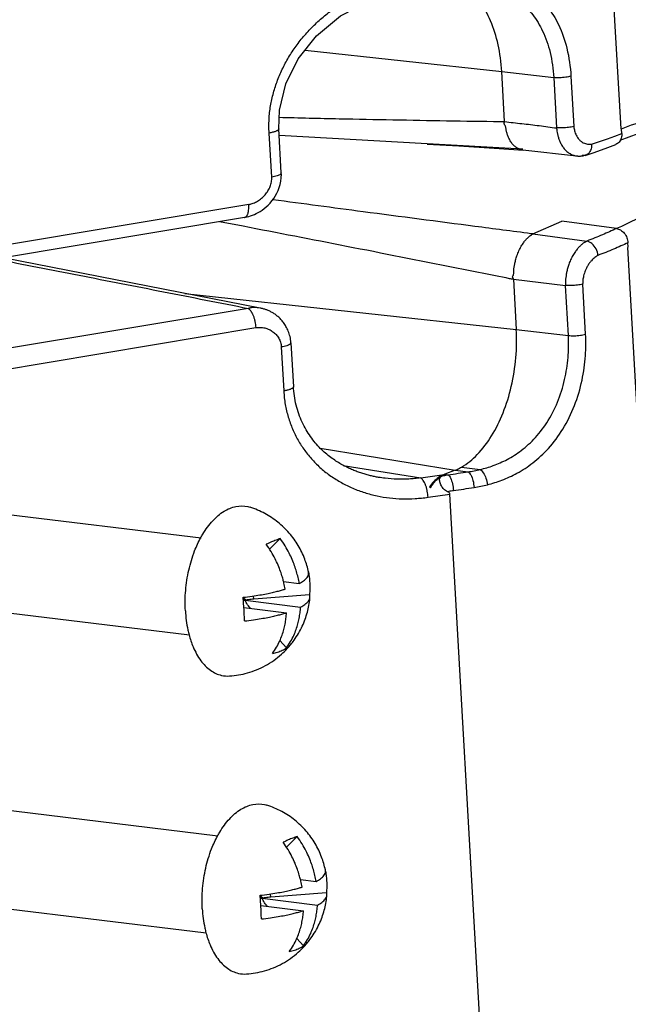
# Model space of a CAD drawing. Header units: inches. Extents: x -4 to 262, y 56 to 231.
# Tile 143 of 162: x 127.69 to 129.16, y 170.17 to 172.55. Entities that reach past the tile are written whole.
import ezdxf

# ---------------------------------------------------------------- set-up
doc = ezdxf.new("R2010")
doc.units = ezdxf.units.IN
doc.header["$LTSCALE"] = 1.2
doc.header["$MEASUREMENT"] = 0
doc.layers.get('0').update_dxf_attribs({"linetype": 'CONTINUOUS'})
doc.layers.add('3_ALL_AXES', color=7, linetype='CONTINUOUS')
doc.layers.add('7_ALL_FEATURES', color=7, linetype='CONTINUOUS')

msp = doc.modelspace()

# ---------------------------------------------------------------- linework, layer by layer
at = {"color": 7, "linetype": 'Continuous'}
for p, q in [((129.14133767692, 172.2847728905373), (128.8721497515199, 177.0295514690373)), ((129.4268121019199, 167.2529212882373), (129.1576241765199, 171.9976998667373)), ((128.6743197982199, 171.3939231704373), (128.72704838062, 171.4017293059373)), ((128.94159607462, 167.6200524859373), (128.72704838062, 171.4017293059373))]:
    msp.add_line(p, q, dxfattribs=at)
for points, start_tangent, end_tangent in [([(129.1422791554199, 172.2851296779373), (129.2078237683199, 172.3091998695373), (129.2813827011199, 172.3362278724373), (129.35479780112, 172.3638911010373), (129.42815061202, 172.3927825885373), (129.5014392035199, 172.4228274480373), (129.5746518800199, 172.4540818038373), (129.6479291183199, 172.4860613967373), (129.6852937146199, 172.5023873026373)], (0.9386537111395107, 0.3448611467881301), (0.9164532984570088, 0.4001416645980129)), ([(129.6951053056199, 172.2699935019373), (129.5854154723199, 172.2319783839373), (129.5002360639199, 172.1974955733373), (129.4125920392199, 172.1617906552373), (129.32065921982, 172.1253044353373), (129.2239049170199, 172.0868019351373), (129.13028903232, 172.0434329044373)], (-0.9476536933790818, -0.3192999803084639), (-0.9026716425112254, -0.4303299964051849)), ([(129.14133767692, 172.2847728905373), (129.14191975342, 172.2843616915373), (129.1424892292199, 172.2845578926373)], (0.6354731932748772, -0.7721229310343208), (0.7478701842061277, 0.6638450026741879)), ([(129.1587013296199, 171.9987986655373), (129.1580941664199, 171.9985694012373), (129.1576241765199, 171.9976998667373)], (-0.9910791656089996, 0.1332744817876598), (-0.3196998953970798, -0.9475188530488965))]:
    msp.add_spline(points, degree=3, dxfattribs=dict(at, start_tangent=start_tangent, end_tangent=end_tangent))
at = {"layer": '3_ALL_AXES', "color": 7, "linetype": 'Continuous'}
for p, q in [((125.3325855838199, 171.6345630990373), (128.1252377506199, 171.2959985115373)), ((125.3041557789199, 171.4000596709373), (128.09694680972, 171.0614782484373)), ((125.37346676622, 170.9139800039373), (128.16611893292, 170.5754154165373)), ((125.3450369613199, 170.6794765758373), (128.1378279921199, 170.3408951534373))]:
    msp.add_line(p, q, dxfattribs=at)
for points, start_tangent, end_tangent in [([(128.1246669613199, 171.2963105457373), (128.1293987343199, 171.3045798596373), (128.15357345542, 171.3372152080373), (128.1808215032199, 171.3599685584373), (128.2095593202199, 171.3715175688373), (128.23811676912, 171.3711910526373), (128.2437913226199, 171.3696453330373)], (0.479674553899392, 0.8774464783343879), (0.9524922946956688, -0.3045626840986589)), ([(128.38524822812, 171.2124727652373), (128.3851608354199, 171.2128955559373), (128.37604451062, 171.2442412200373), (128.36032025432, 171.2769574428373), (128.3384969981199, 171.3072507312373), (128.31124045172, 171.3334988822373), (128.2793722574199, 171.3545831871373), (128.24379132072, 171.3696482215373)], (-0.2014125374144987, 0.9795065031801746), (-0.9529372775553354, 0.3031675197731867)), ([(128.08724798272, 171.1192704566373), (128.0879961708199, 171.1685315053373), (128.0956287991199, 171.2177138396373), (128.10970228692, 171.2639591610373), (128.1246669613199, 171.2963105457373)], (-0.0566423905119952, 0.9983945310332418), (0.479674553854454, 0.8774464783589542)), ([(128.33371171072, 171.0280887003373), (128.3500675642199, 171.0480585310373), (128.3700934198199, 171.0822751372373), (128.3823551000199, 171.1160022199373), (128.3884634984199, 171.1491811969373), (128.3886989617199, 171.1516429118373)], (0.6800928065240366, 0.7331260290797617), (0.08931989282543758, 0.9960029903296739)), ([(128.08724798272, 171.1192704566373), (128.0934277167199, 171.0727935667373), (128.09619033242, 171.0612781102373)], (0.05664239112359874, -0.9983945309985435), (0.2557664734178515, -0.9667385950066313)), ([(128.09619033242, 171.0612781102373), (128.10617622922, 171.0318019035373), (128.1247526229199, 170.9986777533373), (128.14807730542, 170.9753461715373), (128.17479473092, 170.9631631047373), (128.1943278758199, 170.9616753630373)], (0.2557664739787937, -0.9667385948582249), (0.9979086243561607, 0.06464037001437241)), ([(128.1943280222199, 170.9616498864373), (128.2375996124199, 170.9691628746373), (128.2808260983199, 170.9868813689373), (128.3195007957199, 171.0141606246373), (128.33371171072, 171.0280887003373)], (0.997774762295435, 0.066674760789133), (0.6800928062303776, 0.7331260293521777)), ([(128.1655481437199, 170.5757274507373), (128.1702799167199, 170.5839967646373), (128.1944546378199, 170.6166321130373), (128.2217026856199, 170.6393854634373), (128.25044050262, 170.6509344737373), (128.27899795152, 170.6506079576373), (128.2846725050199, 170.6490622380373)], (0.479674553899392, 0.8774464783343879), (0.9524922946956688, -0.3045626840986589)), ([(128.4261294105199, 170.4918896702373), (128.4260420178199, 170.4923124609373), (128.4169256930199, 170.5236581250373), (128.4012014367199, 170.5563743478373), (128.3793781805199, 170.5866676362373), (128.35212163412, 170.6129157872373), (128.3202534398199, 170.6340000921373), (128.28467250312, 170.6490651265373)], (-0.2014125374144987, 0.9795065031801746), (-0.9529372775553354, 0.3031675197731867)), ([(128.12812916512, 170.3986873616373), (128.12887735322, 170.4479484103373), (128.1365099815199, 170.4971307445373), (128.1505834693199, 170.5433760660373), (128.1655481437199, 170.5757274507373)], (-0.05664239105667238, 0.9983945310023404), (0.479674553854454, 0.8774464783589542)), ([(128.3745928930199, 170.3075056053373), (128.39094874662, 170.3274754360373), (128.41097460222, 170.3616920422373), (128.4232362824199, 170.3954191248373), (128.4293446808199, 170.4285981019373), (128.4295801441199, 170.4310598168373)], (0.6800928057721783, 0.7331260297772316), (0.08931989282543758, 0.9960029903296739)), ([(128.12812916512, 170.3986873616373), (128.1343088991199, 170.3522104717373), (128.13707151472, 170.3406950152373)], (0.05664239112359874, -0.9983945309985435), (0.2557664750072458, -0.9667385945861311)), ([(128.13707151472, 170.3406950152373), (128.1470574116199, 170.3112188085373), (128.1656338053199, 170.2780946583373), (128.1889584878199, 170.2547630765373), (128.21567591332, 170.2425800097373), (128.2352090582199, 170.2410922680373)], (0.2557664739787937, -0.9667385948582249), (0.9979086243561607, 0.06464037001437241)), ([(128.23520920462, 170.2410667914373), (128.27848079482, 170.2485797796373), (128.3217072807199, 170.2662982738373), (128.3603819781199, 170.2935775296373), (128.3745928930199, 170.3075056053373)], (0.997774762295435, 0.066674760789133), (0.6800928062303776, 0.7331260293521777))]:
    msp.add_spline(points, degree=3, dxfattribs=dict(at, start_tangent=start_tangent, end_tangent=end_tangent))
at = {"layer": '7_ALL_FEATURES', "color": 7, "linetype": 'Continuous'}
for p, q in [((128.37700340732, 172.4753466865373), (128.85251719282, 172.4236963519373)), ((128.8594022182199, 172.3023392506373), (128.85251719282, 172.4236963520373)), ((128.85251719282, 172.4236963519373), (128.9784241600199, 172.4088363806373)), ((129.0200134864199, 172.4120631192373), (129.02689265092, 172.2908090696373)), ((128.9784241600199, 172.4088363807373), (128.9853404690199, 172.2869276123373)), ((128.29605581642, 172.1682193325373), (128.2900159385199, 172.2746798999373)), ((128.31929124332, 172.1785422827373), (128.3132512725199, 172.2850044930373)), ((128.6718173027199, 172.2482225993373), (128.3141774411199, 172.2685773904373)), ((129.1081424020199, 172.2605890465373), (129.1260134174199, 172.2671894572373)), ((129.1260134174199, 172.2671894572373), (129.1430132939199, 172.2738877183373)), ((129.14301329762, 172.2738876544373), (129.1424402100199, 172.2839890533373)), ((128.90383513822, 172.2352783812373), (128.6718173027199, 172.2482225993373)), ((129.10912072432, 172.2394159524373), (129.1287962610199, 172.2471314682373)), ((128.90374775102, 172.2337335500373), (129.03371472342, 172.2193769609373)), ((129.03369671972, 172.2193969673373), (129.03552881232, 172.2192017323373)), ((129.0548276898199, 172.2206978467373), (129.07599757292, 172.2276045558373)), ((129.07599757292, 172.2276045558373), (129.10912072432, 172.2394159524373)), ((128.2406381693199, 172.1018295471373), (127.3843453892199, 171.9589828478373)), ((128.23051962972, 172.0704334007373), (127.3771341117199, 171.9280716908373)), ((128.1694178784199, 172.0607630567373), (128.2267141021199, 172.0498410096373)), ((128.2304290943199, 172.0704189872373), (128.2304501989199, 172.0704222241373)), ((128.92778192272, 172.0306356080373), (128.99789866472, 172.0612462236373)), ((129.13009149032, 172.0438602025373), (128.9978986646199, 172.0612462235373)), ((128.9277819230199, 172.0306355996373), (129.05856519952, 172.0134476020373)), ((129.1585859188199, 171.9993998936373), (129.15801811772, 172.0094081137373)), ((128.2681110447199, 171.8513249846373), (127.64681852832, 171.9730604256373)), ((128.88102761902, 171.9211516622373), (128.88790738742, 171.7998870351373)), ((128.8810276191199, 171.9211516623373), (129.00693525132, 171.9062915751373)), ((129.0554043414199, 171.7882536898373), (129.0485245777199, 171.9095183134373)), ((128.0862088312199, 171.8869675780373), (128.88790738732, 171.7998870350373)), ((129.0138150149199, 171.7850269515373), (129.00693525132, 171.9062915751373)), ((128.23930397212, 171.8505705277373), (127.38301287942, 171.7077074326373)), ((128.2678159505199, 171.8513821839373), (128.2643121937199, 171.8519620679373)), ((127.4012341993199, 171.6612959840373), (128.25752599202, 171.8041577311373)), ((128.88790738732, 171.7998870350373), (129.0138150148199, 171.7850269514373)), ((128.3426022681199, 171.7676556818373), (128.34864217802, 171.6611945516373)), ((128.3193669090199, 171.7573315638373), (128.32540681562, 171.6508704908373)), ((128.3486418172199, 171.6612007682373), (128.3486443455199, 171.6611486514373)), ((128.4133182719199, 171.5125504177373), (128.73984808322, 171.4595502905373)), ((128.4693064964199, 171.4709238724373), (128.6565624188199, 171.4405297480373)), ((128.7398480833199, 171.4595502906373), (128.71469576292, 171.4494417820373)), ((128.7398485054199, 171.4595348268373), (128.7711164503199, 171.4554225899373)), ((128.7552476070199, 171.4669969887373), (128.80066082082, 171.4610406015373)), ((128.65656241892, 171.4405297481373), (128.71349218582, 171.4489578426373)), ((128.71469576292, 171.4494417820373), (128.71349218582, 171.4489578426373)), ((128.71469687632, 171.4494011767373), (128.7229203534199, 171.4483196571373)), ((128.67824499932, 171.4192181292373), (128.6805023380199, 171.4163068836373)), ((128.67951850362, 171.4183251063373), (128.67859233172, 171.4165609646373)), ((128.31688794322, 171.2938033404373), (128.2907249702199, 171.2682653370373)), ((128.38440261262, 171.2151383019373), (128.3849396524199, 171.2124274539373)), ((128.3849396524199, 171.2124274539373), (128.3855287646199, 171.2091923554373)), ((128.32478949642, 171.1901177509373), (128.3628362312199, 171.1855051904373)), ((128.2289049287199, 171.1271731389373), (128.2270508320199, 171.1519025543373)), ((128.23404732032, 171.1450654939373), (128.2271791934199, 171.1498019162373)), ((128.2527598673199, 171.1473458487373), (128.2523133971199, 171.1552154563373)), ((128.38764492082, 171.1579884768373), (128.2527598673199, 171.1473458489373)), ((128.2328305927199, 171.1422686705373), (128.22740586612, 171.1466640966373)), ((128.2288807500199, 171.1271716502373), (128.33201917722, 171.1146677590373)), ((128.2291605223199, 171.1228520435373), (128.2289049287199, 171.1271731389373)), ((128.23404732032, 171.1450654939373), (128.2319192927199, 171.1446200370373)), ((128.2319192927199, 171.1446200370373), (128.2328305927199, 171.1422686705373)), ((128.2319192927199, 171.1446200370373), (128.3660785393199, 171.1283553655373)), ((128.2416011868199, 171.1256294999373), (128.2436749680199, 171.1264629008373)), ((128.2436749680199, 171.1264629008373), (128.2447874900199, 171.1252432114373)), ((128.3159057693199, 171.0472742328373), (128.3318671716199, 171.0297752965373)), ((128.3577691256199, 170.5732202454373), (128.33160615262, 170.5476822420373)), ((128.4252837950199, 170.4945552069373), (128.4258208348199, 170.4918443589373)), ((128.4258208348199, 170.4918443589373), (128.4264099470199, 170.4886092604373)), ((128.3656706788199, 170.4695346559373), (128.40371741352, 170.4649220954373)), ((128.2936410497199, 170.4267627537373), (128.29319457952, 170.4346323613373)), ((128.42852610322, 170.4374053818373), (128.2936410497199, 170.4267627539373)), ((128.26978611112, 170.4065900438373), (128.2679320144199, 170.4313194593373)), ((128.2749285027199, 170.4244823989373), (128.26806037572, 170.4292188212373)), ((128.27371177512, 170.4216855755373), (128.2682870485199, 170.4260810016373)), ((128.2749285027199, 170.4244823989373), (128.2728004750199, 170.4240369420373)), ((128.2728004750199, 170.4240369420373), (128.27371177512, 170.4216855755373)), ((128.2728004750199, 170.4240369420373), (128.4069597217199, 170.4077722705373)), ((128.2697619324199, 170.4065885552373), (128.37290035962, 170.3940846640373)), ((128.2700417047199, 170.4022689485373), (128.26978611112, 170.4065900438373)), ((128.2824823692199, 170.4050464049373), (128.2845561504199, 170.4058798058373)), ((128.2845561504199, 170.4058798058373), (128.2856686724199, 170.4046601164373)), ((128.35678695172, 170.3266911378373), (128.3727483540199, 170.3091922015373))]:
    msp.add_line(p, q, dxfattribs=at)
for points in [[(128.3132394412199, 172.2849441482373), (128.3146614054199, 172.3297208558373), (128.33007680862, 172.3933048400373), (128.3600974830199, 172.4541537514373), (128.40434594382, 172.5096227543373), (128.4628456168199, 172.5577191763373), (128.53385895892, 172.5940548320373), (128.59401397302, 172.6108842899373)], [(129.13928671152, 172.2577545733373), (129.2918917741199, 172.3137511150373), (129.49461271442, 172.3944235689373), (129.6943959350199, 172.4814272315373)], [(128.6718046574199, 172.2480002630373), (128.7487756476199, 172.2433267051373), (128.8341693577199, 172.2380591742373), (128.9051625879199, 172.2336111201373)], [(129.0356616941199, 172.2191676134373), (129.0368478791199, 172.2190556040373), (129.03904133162, 172.2189441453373), (129.0411656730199, 172.2189547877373), (129.0431468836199, 172.2190554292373), (129.0448758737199, 172.2191989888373), (129.04639256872, 172.2193557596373)], [(129.04639256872, 172.2193557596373), (129.0477720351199, 172.2195140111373), (129.04908818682, 172.2196739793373), (129.05067533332, 172.2198735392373)], [(128.2728917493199, 172.0881397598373), (128.2778476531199, 172.0917778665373), (128.28276705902, 172.0958316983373), (128.2875944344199, 172.1003076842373), (128.2922703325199, 172.1052069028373), (128.29673436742, 172.1105271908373), (128.30093622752, 172.1162574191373), (128.3048323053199, 172.1223806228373), (128.3083780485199, 172.1288800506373), (128.3115269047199, 172.1357389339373), (128.3142301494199, 172.1429389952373), (128.3164382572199, 172.1504674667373), (128.3180957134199, 172.1583362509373), (128.31912239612, 172.1665564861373), (128.3194086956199, 172.1751385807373), (128.3192898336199, 172.1785360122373)], [(128.2407665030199, 172.0728538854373), (128.2451964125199, 172.0742152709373), (128.24965833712, 172.0758148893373), (128.25413656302, 172.0776544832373), (128.2586603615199, 172.0797581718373), (128.2632724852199, 172.0821688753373), (128.2680087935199, 172.0849411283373), (128.2728917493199, 172.0881397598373)], [(128.23040635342, 172.0705243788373), (128.2320786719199, 172.0708186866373), (128.2363881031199, 172.0717248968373), (128.2407665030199, 172.0728538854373)], [(128.3426010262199, 171.7676464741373), (128.34231793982, 171.7712099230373), (128.34184382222, 171.7750375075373), (128.3412173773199, 171.7787561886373), (128.3404482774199, 171.7823657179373), (128.33954883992, 171.7858646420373), (128.3385323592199, 171.7892477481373), (128.3374118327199, 171.7925108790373), (128.33620011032, 171.7956503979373), (128.33491003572, 171.7986630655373), (128.3335544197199, 171.8015460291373), (128.33214553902, 171.8042977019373), (128.3306925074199, 171.8069219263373), (128.3292020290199, 171.8094249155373), (128.3276796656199, 171.8118128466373), (128.3261297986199, 171.8140920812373), (128.32455563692, 171.8162691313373), (128.3229595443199, 171.8183502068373), (128.3213430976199, 171.8203412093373), (128.3197071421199, 171.8222477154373), (128.31805192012, 171.8240749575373), (128.3163770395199, 171.8258279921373), (128.31468153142, 171.8275115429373), (128.31296489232, 171.8291290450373), (128.31122882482, 171.8306813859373), (128.30947526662, 171.8321691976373), (128.3077063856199, 171.8335928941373), (128.3059243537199, 171.8349528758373), (128.30413157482, 171.8362494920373), (128.3023307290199, 171.8374836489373), (128.30052414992, 171.8386567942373), (128.29871404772, 171.8397704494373), (128.29690247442, 171.8408262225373), (128.2950888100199, 171.8418271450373), (128.29327460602, 171.8427748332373), (128.29146334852, 171.8436699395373), (128.28965857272, 171.8445132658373), (128.28786373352, 171.8453057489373), (128.28608151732, 171.8460487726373), (128.28431447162, 171.8467438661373), (128.28256503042, 171.8473925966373), (128.2808354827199, 171.8479965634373), (128.2791279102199, 171.8485573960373), (128.2774447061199, 171.8490762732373), (128.2757965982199, 171.8495510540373), (128.27419672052, 171.8499798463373), (128.2726369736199, 171.8503671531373), (128.2711146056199, 171.8507158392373), (128.2696115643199, 171.8510325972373), (128.2681899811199, 171.8513104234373)], [(128.55486054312, 171.4419695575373), (128.55450549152, 171.4420210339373), (128.55219707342, 171.4424145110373), (128.54985503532, 171.4428343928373), (128.5474802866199, 171.4432813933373), (128.54507430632, 171.4437561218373), (128.54263832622, 171.4442592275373), (128.54017333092, 171.4447913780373), (128.53768044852, 171.4453531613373), (128.5351608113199, 171.4459451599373), (128.5326155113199, 171.4465679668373), (128.53004562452, 171.4472221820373), (128.5274522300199, 171.4479084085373), (128.5248364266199, 171.4486272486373), (128.52219962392, 171.4493792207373), (128.51954428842, 171.4501645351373), (128.51687117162, 171.4509838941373), (128.5141806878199, 171.4518381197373), (128.51147323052, 171.4527280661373), (128.5087497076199, 171.4536544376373), (128.5060110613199, 171.4546179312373), (128.50325821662, 171.4556192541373), (128.5004920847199, 171.4566591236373), (128.4977135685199, 171.4577382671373), (128.4949235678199, 171.4588574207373), (128.49212298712, 171.4600173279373), (128.4893126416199, 171.4612187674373), (128.4864933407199, 171.4624624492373), (128.4836667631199, 171.4637486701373), (128.48083522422, 171.4650774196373), (128.47799994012, 171.4664491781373), (128.4751584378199, 171.4678663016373), (128.47230540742, 171.4693328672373), (128.46943569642, 171.4708533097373), (128.46654441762, 171.4724323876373), (128.4636269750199, 171.4740751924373), (128.46067909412, 171.4757871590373), (128.4576968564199, 171.4775740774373), (128.45467673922, 171.4794421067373), (128.45161566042, 171.4813977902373), (128.4485110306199, 171.4834480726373), (128.4453609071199, 171.4856002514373), (128.4421729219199, 171.4878555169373), (128.4389709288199, 171.4902026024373), (128.4357698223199, 171.4926351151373), (128.4325738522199, 171.4951539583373), (128.4293867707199, 171.4977603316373), (128.42621230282, 171.5004553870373), (128.42305414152, 171.5032402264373), (128.4199137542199, 171.5061179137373), (128.41679237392, 171.5090918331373), (128.4136931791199, 171.5121636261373), (128.41061935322, 171.5153348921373), (128.40757409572, 171.5186071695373), (128.40456061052, 171.5219819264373), (128.40158223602, 171.5254603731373), (128.39864241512, 171.5290435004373), (128.3957446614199, 171.5327321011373), (128.39289256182, 171.5365267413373), (128.39008977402, 171.5404277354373), (128.38734001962, 171.5444351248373), (128.3846470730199, 171.5485486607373), (128.38201474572, 171.5527677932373), (128.3794468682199, 171.5570916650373), (128.3769475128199, 171.5615187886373), (128.3745218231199, 171.5660468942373), (128.37217421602, 171.5706758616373), (128.3699095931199, 171.5754044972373), (128.36773298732, 171.5802309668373), (128.3656492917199, 171.5851532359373), (128.3636632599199, 171.5901690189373), (128.3617794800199, 171.5952757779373), (128.36000234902, 171.6004707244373), (128.35833604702, 171.6057508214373), (128.3567846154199, 171.6111126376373), (128.35535220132, 171.6165524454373), (128.35404269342, 171.6220666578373), (128.3528596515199, 171.6276515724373), (128.35180629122, 171.6333033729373), (128.3508853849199, 171.6390182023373), (128.35009914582, 171.6447917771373), (128.34944934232, 171.6506193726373), (128.34893654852, 171.6564971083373), (128.3486300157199, 171.6611401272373)]]:
    msp.add_lwpolyline(points, dxfattribs=at)
for points, start_tangent, end_tangent in [([(128.7479988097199, 172.6579012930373), (128.7752602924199, 172.6594070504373), (128.8044807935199, 172.6586903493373), (128.8353290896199, 172.6548469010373), (128.86735922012, 172.6467336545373), (128.90001402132, 172.6328629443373), (128.93235133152, 172.6113812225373), (128.9628981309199, 172.5801813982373), (128.98977375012, 172.5368037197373), (129.0100794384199, 172.4795502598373), (129.0200134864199, 172.4120631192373)], (0.995954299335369, 0.08986119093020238), (0.05680245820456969, -0.9983854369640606)), ([(128.29001614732, 172.2746799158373), (128.2893801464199, 172.2912572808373), (128.28976588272, 172.3077129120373), (128.2933958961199, 172.3401449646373), (128.3004077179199, 172.3718236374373), (128.3104929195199, 172.4026155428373), (128.32344234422, 172.4323831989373), (128.3391390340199, 172.4609685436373), (128.35749129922, 172.4882189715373), (128.3784163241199, 172.5140242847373), (128.4017816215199, 172.5382395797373), (128.4272471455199, 172.5605387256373), (128.4544079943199, 172.5805787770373), (128.48280740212, 172.5981307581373), (128.51204156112, 172.6130341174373), (128.5419703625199, 172.6252880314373), (128.5725049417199, 172.6349472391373), (128.5857445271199, 172.6383238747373)], (-0.07572324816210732, 0.997128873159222), (0.9728766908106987, 0.2313243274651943)), ([(128.7931454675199, 172.6318609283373), (128.8132596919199, 172.6288286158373), (128.84210384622, 172.6212101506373), (128.87141799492, 172.6084172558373), (128.90034725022, 172.5888024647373), (128.92758365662, 172.5604975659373), (128.9514830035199, 172.5213227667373), (128.96952896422, 172.4697704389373), (128.9784241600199, 172.4088363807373)], (0.9939961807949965, -0.1094147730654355), (0.05663882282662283, -0.9983947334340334)), ([(128.85251719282, 172.4236963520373), (128.8438636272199, 172.4882807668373), (128.82563162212, 172.5458762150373), (128.79944702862, 172.5913411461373), (128.77693039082, 172.6151629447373)], (-0.05663859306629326, 0.9983947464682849), (-0.7663990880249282, 0.6423647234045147)), ([(129.0200134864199, 172.4120631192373), (129.00735770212, 172.4093951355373), (128.99241357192, 172.4082356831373), (128.9784241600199, 172.4088363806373)], (-0.9554272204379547, -0.2952267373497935), (-0.9931070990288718, 0.1172104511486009)), ([(128.31412513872, 172.3126659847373), (128.45954885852, 172.3093920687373), (128.71925342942, 172.3045160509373), (128.8489745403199, 172.3025181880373), (128.85940265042, 172.3023698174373)], (0.999716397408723, -0.02381438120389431), (0.9999000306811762, -0.01413961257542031)), ([(128.87459807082, 172.2536602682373), (128.8721767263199, 172.2577896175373), (128.8701138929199, 172.2619467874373), (128.86835631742, 172.2660450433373), (128.86682067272, 172.2700156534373), (128.8654491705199, 172.2738012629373), (128.8643245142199, 172.2773488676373), (128.86353113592, 172.2806458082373), (128.86309132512, 172.2836711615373), (128.8627449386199, 172.2864648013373), (128.8622223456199, 172.2890966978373), (128.86136065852, 172.2915622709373), (128.8601640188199, 172.2937736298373), (128.8589498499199, 172.2957208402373), (128.8581730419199, 172.2977566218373), (128.8585262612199, 172.2995530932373), (128.8591371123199, 172.3009229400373), (128.8594022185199, 172.3023392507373)], (-0.5389300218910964, 0.8423505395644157), (-0.1130223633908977, 0.9935924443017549)), ([(128.8594022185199, 172.3023392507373), (128.9013675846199, 172.2974782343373), (128.94333824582, 172.2925247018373), (128.9853404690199, 172.2869276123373)], (0.9931086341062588, -0.1171974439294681), (0.9931175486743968, -0.1171218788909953)), ([(129.02689265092, 172.2908090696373), (129.01424176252, 172.2881382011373), (128.99929677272, 172.2869745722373), (128.9853039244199, 172.2875717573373)], (-0.9553357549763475, -0.2955225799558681), (-0.993138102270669, 0.1169474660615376)), ([(129.0268832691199, 172.2908052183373), (129.0273520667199, 172.2870385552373), (129.02829601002, 172.2821594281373), (129.0296534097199, 172.2771908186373), (129.03161600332, 172.2720769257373), (129.0342477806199, 172.2668354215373), (129.0375948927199, 172.2617208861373), (129.04180784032, 172.2569619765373), (129.0469436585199, 172.2529156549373), (129.0524814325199, 172.2499652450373), (129.0575755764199, 172.2482383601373), (129.06213853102, 172.2475050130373), (129.0664043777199, 172.2475061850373), (129.0701304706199, 172.2477911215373)], (0.05138650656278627, -0.9986788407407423), (0.9881269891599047, 0.1536393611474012)), ([(128.3132388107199, 172.2849527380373), (128.3132165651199, 172.2844604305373), (128.3130146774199, 172.2837747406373), (128.31261049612, 172.2830841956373), (128.3120138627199, 172.2823931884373), (128.3102973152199, 172.2810275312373), (128.30797318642, 172.2797132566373), (128.3051496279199, 172.2784858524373), (128.30191985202, 172.2773740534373), (128.2983173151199, 172.2763795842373), (128.29435402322, 172.2754920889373), (128.29001593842, 172.2746799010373)], (0.05739947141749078, -0.9983512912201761), (-0.9852618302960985, -0.1710529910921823)), ([(128.98530241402, 172.2875762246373), (128.9861891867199, 172.2793867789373), (128.98754340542, 172.2721584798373), (128.98958659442, 172.2642417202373), (128.9924313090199, 172.2562104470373), (128.9961108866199, 172.2483817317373), (129.0008418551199, 172.2405950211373), (129.0069112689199, 172.2332230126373), (129.01417897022, 172.2270642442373), (129.02154363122, 172.2228381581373), (129.0284393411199, 172.2203813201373), (129.03369671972, 172.2193969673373)], (0.05479888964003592, -0.9984974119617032), (0.9916686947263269, -0.1288145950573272)), ([(129.14301329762, 172.2738876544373), (129.1417317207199, 172.2623212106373), (129.1397898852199, 172.2574938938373)], (0.05664233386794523, -0.9983945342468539), (-0.4600036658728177, -0.8879170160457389)), ([(128.88665074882, 172.2406764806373), (128.8835957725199, 172.2430845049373), (128.88042301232, 172.2461061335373), (128.8773844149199, 172.2496864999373), (128.87459807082, 172.2536602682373)], (-0.8122245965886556, 0.5833448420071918), (-0.5389300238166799, 0.8423505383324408)), ([(129.06981286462, 172.2476904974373), (129.06737373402, 172.2326347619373), (129.0587603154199, 172.2224931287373), (129.05481061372, 172.2207531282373)], (0.06359359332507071, -0.9979758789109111), (-0.9554558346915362, -0.295134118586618)), ([(129.0701304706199, 172.2477911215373), (129.0894070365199, 172.2540885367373), (129.1081424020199, 172.2605890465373)], (0.953223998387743, 0.3022647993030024), (0.9415233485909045, 0.3369477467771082)), ([(129.1397898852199, 172.2574938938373), (129.13665504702, 172.2528393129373), (129.12879623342, 172.2471315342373)], (-0.4600036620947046, -0.8879170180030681), (-0.9257975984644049, -0.3780195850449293)), ([(128.89580457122, 172.2357026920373), (128.8946336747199, 172.2361747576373), (128.8921542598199, 172.2373235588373), (128.88950571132, 172.2387942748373), (128.88665074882, 172.2406764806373)], (-0.9335075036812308, 0.3585578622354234), (-0.81222459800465, 0.5833448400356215)), ([(128.9037489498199, 172.2337333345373), (128.90315553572, 172.2338050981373), (128.90125042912, 172.2341189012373), (128.89916436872, 172.2346035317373), (128.8969601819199, 172.2352810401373), (128.89580457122, 172.2357026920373)], (-0.9939511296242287, 0.1098232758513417), (-0.9335075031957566, 0.3585578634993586)), ([(129.05066881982, 172.2199632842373), (129.0468073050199, 172.2200933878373)], (-0.9971272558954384, -0.07574454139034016), (-0.9890743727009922, 0.1474173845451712)), ([(129.05481061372, 172.2207531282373), (129.05066881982, 172.2199632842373)], (-0.9554558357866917, -0.2951341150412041), (-0.9971272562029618, -0.07574453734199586)), ([(128.3190973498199, 172.1785684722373), (128.3173392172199, 172.1752571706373), (128.30917722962, 172.1713142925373), (128.2960558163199, 172.1682193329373)], (-0.1338562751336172, -0.9910007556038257), (-0.9863679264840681, -0.1645548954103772)), ([(128.2406381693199, 172.1018295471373), (128.2433933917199, 172.1024262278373), (128.24613538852, 172.1031461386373), (128.2515594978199, 172.1049547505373), (128.26200988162, 172.1100185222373), (128.2716270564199, 172.1169004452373), (128.2801226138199, 172.1252501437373), (128.28714738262, 172.1348076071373), (128.29234913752, 172.1453380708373), (128.2954871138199, 172.1565552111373), (128.2961196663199, 172.1623528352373), (128.2961774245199, 172.1652804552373), (128.2960558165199, 172.1682193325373)], (0.9793997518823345, 0.2019309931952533), (-0.0820779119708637, 0.9966259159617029)), ([(128.2304321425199, 172.0705286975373), (128.2312198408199, 172.0707100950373), (128.2326490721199, 172.0713091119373), (128.2340102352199, 172.0722680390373), (128.2352845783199, 172.0735832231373), (128.23750167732, 172.0772576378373), (128.23840604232, 172.0796108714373), (128.2391656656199, 172.0822648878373), (128.2402421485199, 172.0882941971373), (128.2407195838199, 172.0949793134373), (128.2406381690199, 172.1018295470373)], (0.9859233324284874, 0.1671980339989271), (-0.06737971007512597, 0.9977274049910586)), ([(128.92778586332, 172.0306659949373), (128.92314076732, 172.0312682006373), (128.78790789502, 172.0488443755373), (128.5176373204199, 172.0842272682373), (128.2986989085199, 172.1131830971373)], (-0.9917021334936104, 0.1285569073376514), (-0.9912859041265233, 0.1317279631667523)), ([(128.2267141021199, 172.0498410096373), (128.4770143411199, 172.0014455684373), (128.73938190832, 171.9495731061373), (128.8704838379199, 171.9232773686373), (128.88102761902, 171.9211516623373)], (0.982219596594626, -0.1877356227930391), (0.9802629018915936, -0.1976983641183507)), ([(128.8810276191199, 171.9211516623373), (128.88051863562, 171.9226578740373), (128.8796734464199, 171.9241769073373), (128.87893181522, 171.9260901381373), (128.8792988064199, 171.9282284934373), (128.88020560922, 171.9300966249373), (128.88108177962, 171.9322383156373), (128.88162636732, 171.9347881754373), (128.88182554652, 171.9376274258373), (128.88182901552, 171.9407262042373), (128.8818677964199, 171.9440812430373), (128.88218940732, 171.9476907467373), (128.88278749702, 171.9515339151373), (128.88358575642, 171.9556244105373), (128.88451763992, 171.9600141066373), (128.8855944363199, 171.9647284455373), (128.88689549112, 171.9697739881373), (128.8884949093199, 171.9751448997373), (128.89044678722, 171.9808182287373), (128.89277895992, 171.9867379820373), (128.89543344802, 171.9926482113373), (128.89832212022, 171.9982241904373), (128.9012378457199, 172.0032307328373), (128.9040693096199, 172.0076009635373), (128.9067599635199, 172.0113656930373), (128.9092500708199, 172.0145652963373), (128.91154344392, 172.0172620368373), (128.9136682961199, 172.0195316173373), (128.9155812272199, 172.0214606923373), (128.9173791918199, 172.0231126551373), (128.9191113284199, 172.0245327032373), (128.9206175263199, 172.0257753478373), (128.9218817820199, 172.0268840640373), (128.9234695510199, 172.0278024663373), (128.9251122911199, 172.0285382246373), (128.9255689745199, 172.0292598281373), (128.92546010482, 172.0298959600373), (128.9267089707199, 172.0303219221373), (128.9277819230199, 172.0306355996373)], (-0.05664031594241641, 0.9983946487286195), (0.9746065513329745, 0.2239242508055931)), ([(129.13009149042, 172.0438602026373), (129.11350675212, 172.0360813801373), (129.0960474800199, 172.0284187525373), (129.0777203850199, 172.0208746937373), (129.0585315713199, 172.0134524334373)], (-0.8996294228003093, -0.4366542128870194), (-0.9362750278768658, -0.3512678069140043)), ([(129.13009149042, 172.0438602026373), (129.1402227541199, 172.0402043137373), (129.1491669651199, 172.0323003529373)], (0.9914618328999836, -0.130397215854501), (0.6279474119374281, -0.7782557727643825)), ([(129.1491669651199, 172.0323003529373), (129.1553972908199, 172.0214476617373)], (0.6279474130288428, -0.7782557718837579), (0.3586457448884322, -0.9334737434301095)), ([(129.0582726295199, 172.0133253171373), (129.0526223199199, 172.0098467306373), (129.0478512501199, 172.0063497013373), (129.04223506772, 172.0014371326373), (129.03654882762, 171.9953425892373), (129.0307471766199, 171.9879507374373), (129.02477330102, 171.9787627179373), (129.01915078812, 171.9677829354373), (129.01482215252, 171.9569037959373), (129.0117482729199, 171.9469434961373), (129.0095527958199, 171.9377606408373), (129.00807671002, 171.9289639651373), (129.00724788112, 171.9210550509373), (129.00685694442, 171.9141206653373), (129.00692660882, 171.9062952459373)], (0.9860389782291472, -0.1665146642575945), (0.05682756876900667, -0.998384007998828)), ([(129.0854117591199, 171.9787083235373), (129.08100923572, 171.9946357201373), (129.0708924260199, 172.0072020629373), (129.0582726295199, 172.0133253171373)], (-0.03099243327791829, 0.9995196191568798), (-0.986053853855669, 0.1664265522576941)), ([(129.15801812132, 172.0094080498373), (129.1410854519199, 172.0015252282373), (129.1232806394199, 171.9937579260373), (129.1046104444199, 171.9861086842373), (129.0853969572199, 171.9786990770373)], (-0.9010351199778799, -0.4337461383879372), (-0.9364935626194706, -0.3506847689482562)), ([(129.1553972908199, 172.0214476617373), (129.15801811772, 172.0094081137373)], (0.3586457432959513, -0.9334737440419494), (0.05664246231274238, -0.9983945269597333)), ([(127.6290762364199, 171.9701533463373), (127.8300943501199, 171.9308664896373), (128.03450175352, 171.8908086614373), (128.23930295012, 171.8505652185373)], (0.9814678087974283, -0.1916270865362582), (0.9811909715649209, -0.1930395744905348)), ([(129.0853969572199, 171.9786990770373), (129.0818803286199, 171.9765208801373), (129.0779709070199, 171.9738394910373), (129.07391658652, 171.9704194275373), (129.0695684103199, 171.9659658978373), (129.0650324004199, 171.9604338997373), (129.0605259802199, 171.9537704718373), (129.05659780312, 171.9463681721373), (129.0536727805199, 171.9392329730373), (129.05154984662, 171.9325540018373), (129.0500730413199, 171.9264549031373), (129.0491769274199, 171.9210427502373), (129.04868551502, 171.9159006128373), (129.04848613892, 171.9113823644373), (129.04859832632, 171.9087257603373), (129.0487383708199, 171.9088075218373)], (-0.8810746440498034, -0.4729772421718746), (-0.01110099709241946, 0.9999383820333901)), ([(129.0485245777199, 171.9095183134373), (129.03587009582, 171.9068276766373), (129.0209258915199, 171.9056696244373), (129.00693525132, 171.9062915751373)], (-0.9545194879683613, -0.2981485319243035), (-0.9928166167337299, 0.1196460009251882)), ([(128.23930397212, 171.8505705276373), (128.2400535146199, 171.8500923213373), (128.2408141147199, 171.8495178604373), (128.2423667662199, 171.8481080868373), (128.24552674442, 171.8443236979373), (128.2478929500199, 171.8405643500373)], (0.8676630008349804, -0.4971528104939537), (0.489326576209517, -0.872100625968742)), ([(128.2643121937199, 171.8519620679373), (128.25479733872, 171.8525831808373), (128.2469854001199, 171.8520321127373), (128.2431227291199, 171.8514111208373), (128.2393039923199, 171.8505705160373)], (-0.9905262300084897, 0.1373236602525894), (-0.9702040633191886, -0.242289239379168)), ([(128.2478929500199, 171.8405643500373), (128.2485759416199, 171.8393063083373), (128.2511860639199, 171.8336294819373)], (0.4893265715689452, -0.8721006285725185), (0.371761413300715, -0.9283283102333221)), ([(128.2511860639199, 171.8336294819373), (128.2513465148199, 171.8332249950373), (128.2536882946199, 171.8262847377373), (128.2555287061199, 171.8188479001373), (128.2568128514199, 171.8113127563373), (128.25752599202, 171.8041577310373)], (0.3717614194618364, -0.928328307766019), (0.04419515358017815, -0.9990229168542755)), ([(128.25752599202, 171.8041577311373), (128.2603020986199, 171.8044794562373), (128.26308158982, 171.8046795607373), (128.26862829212, 171.8047059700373), (128.2794958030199, 171.8032196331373), (128.2847149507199, 171.8016940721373), (128.28972596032, 171.7996558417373), (128.2989942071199, 171.7942535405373), (128.30696542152, 171.7871960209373), (128.3132546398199, 171.7785938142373), (128.3156891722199, 171.7737782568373), (128.31756777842, 171.7686233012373), (128.3188102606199, 171.7631270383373), (128.31917690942, 171.7602639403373), (128.3193669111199, 171.7573315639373)], (0.9924642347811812, 0.1225346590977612), (0.0232445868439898, -0.9997298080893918)), ([(128.7552476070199, 171.4669969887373), (128.79344612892, 171.4971161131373), (128.82799103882, 171.5421269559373), (128.85580086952, 171.5980116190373), (128.87577440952, 171.6620263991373), (128.8868042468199, 171.7313815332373), (128.8879073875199, 171.7998870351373)], (0.870145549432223, 0.4927948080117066), (-0.0566423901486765, 0.9983945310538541)), ([(128.3424082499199, 171.7676791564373), (128.34065031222, 171.7643693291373), (128.3324883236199, 171.7604264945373), (128.3193669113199, 171.7573315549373)], (-0.134297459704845, -0.9909410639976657), (-0.986368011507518, -0.1645543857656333)), ([(128.80066082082, 171.4610406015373), (128.83226022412, 171.4705355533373), (128.8654182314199, 171.4852275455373), (128.89985268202, 171.5071010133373), (128.9340160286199, 171.5381859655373), (128.9651657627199, 171.5795735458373), (128.99013661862, 171.6302349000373), (129.0063244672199, 171.6853204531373), (129.01357447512, 171.7384358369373), (129.01381501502, 171.7850269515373)], (0.9723791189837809, 0.2334070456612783), (-0.05664068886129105, 0.9983946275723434)), ([(128.8179881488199, 171.4242657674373), (128.8528046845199, 171.4352808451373), (128.8894609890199, 171.4521217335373), (128.9276616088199, 171.4769968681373), (128.96570895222, 171.5121463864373), (129.0005452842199, 171.5587358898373), (129.02859211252, 171.6155507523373), (129.04685889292, 171.6771495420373), (129.0550886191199, 171.7364240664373), (129.0554043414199, 171.7882536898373)], (0.968871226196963, 0.2475652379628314), (-0.05664081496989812, 0.9983946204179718)), ([(129.0138150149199, 171.7850269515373), (129.0278044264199, 171.7844262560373), (129.0427485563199, 171.7855857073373), (129.0554043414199, 171.7882536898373)], (0.9931071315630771, -0.1172101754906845), (0.9554272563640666, 0.2952266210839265)), ([(128.3254066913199, 171.6508704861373), (128.32664538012, 171.6343936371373), (128.3288732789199, 171.6183740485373), (128.3360807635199, 171.5877502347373), (128.3465223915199, 171.5589837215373), (128.3598799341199, 171.5321030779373), (128.37593228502, 171.5071737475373), (128.3945471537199, 171.4843121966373), (128.41561782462, 171.4636381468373), (128.4390510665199, 171.4452333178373), (128.46470073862, 171.4291965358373), (128.4921955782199, 171.4157330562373), (128.5210989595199, 171.4050435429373), (128.55093792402, 171.3972038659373), (128.58129924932, 171.3922407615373), (128.6120449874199, 171.3901092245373), (128.6430934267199, 171.3907261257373), (128.6586917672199, 171.3920116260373), (128.6743198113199, 171.3939230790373)], (0.03755600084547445, -0.9992945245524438), (0.9898358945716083, 0.1422142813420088)), ([(128.3486294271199, 171.6611477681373), (128.3486074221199, 171.6606513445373), (128.34840555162, 171.6599653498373), (128.34800141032, 171.6592741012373), (128.3474048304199, 171.6585821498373), (128.3456883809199, 171.6572147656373), (128.34336425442, 171.6559004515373), (128.3405405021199, 171.6546764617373), (128.3373104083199, 171.6535702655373), (128.33370818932, 171.6525701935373), (128.32974599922, 171.6516632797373), (128.32540681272, 171.6508705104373)], (0.05910428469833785, -0.9982518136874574), (-0.9874356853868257, -0.1580214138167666)), ([(128.7403483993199, 171.4594690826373), (128.7453370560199, 171.4617080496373), (128.75030511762, 171.4642181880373), (128.7552476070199, 171.4669969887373)], (0.921735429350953, 0.3878192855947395), (0.8609114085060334, 0.5087548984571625)), ([(128.7711164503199, 171.4554225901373), (128.7858334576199, 171.4578556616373), (128.80066479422, 171.4610383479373)], (0.9900776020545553, 0.1405216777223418), (0.9722570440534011, 0.2339150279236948)), ([(128.80066081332, 171.4610406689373), (128.8079642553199, 171.4533415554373), (128.8142638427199, 171.4399660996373), (128.8179819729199, 171.4242639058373)], (0.870451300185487, -0.4922545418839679), (0.130545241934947, -0.9914423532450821)), ([(128.65656241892, 171.4405297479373), (128.6422452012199, 171.4389949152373), (128.6279128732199, 171.4380027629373), (128.5992874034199, 171.4377028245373), (128.5708539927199, 171.4397351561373), (128.5548594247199, 171.4419627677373)], (-0.9921794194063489, -0.1248198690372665), (-0.9867032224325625, 0.1625323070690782)), ([(128.6683024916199, 171.4237783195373), (128.66579475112, 171.4293508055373), (128.66278342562, 171.4343937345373), (128.66122402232, 171.4364471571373), (128.6596396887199, 171.4381643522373), (128.6580593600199, 171.4395291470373), (128.65656242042, 171.4405297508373)], (-0.3648918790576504, 0.9310499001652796), (-0.8757542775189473, 0.4827571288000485)), ([(128.7134915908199, 171.4489155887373), (128.69987013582, 171.4416738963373), (128.6879881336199, 171.4317352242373), (128.67824499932, 171.4192181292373)], (-0.9278755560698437, -0.3728900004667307), (-0.5171935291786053, -0.8558684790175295)), ([(128.71349677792, 171.4489034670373), (128.7055635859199, 171.4448747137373), (128.6973305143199, 171.4391963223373), (128.69002327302, 171.4325362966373), (128.6837219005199, 171.4249795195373), (128.6810471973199, 171.4209627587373), (128.67951850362, 171.4183251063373)], (-0.9193628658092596, -0.3934106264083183), (-0.4796153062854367, -0.8774788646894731)), ([(128.6805036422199, 171.4163288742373), (128.6876285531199, 171.4276335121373), (128.69650560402, 171.4370748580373), (128.7068627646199, 171.4447344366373)], (0.4395428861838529, 0.8982216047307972), (0.8606622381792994, 0.5091763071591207)), ([(128.7209125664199, 171.4076054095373), (128.71261298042, 171.4131775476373), (128.7065672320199, 171.4216161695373), (128.7030586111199, 171.4311158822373), (128.7027149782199, 171.4392854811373), (128.7068627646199, 171.4447344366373)], (-0.9118010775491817, 0.4106321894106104), (0.859189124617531, 0.5116581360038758)), ([(128.70694048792, 171.4448106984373), (128.71232561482, 171.4461713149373), (128.7176281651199, 171.4473326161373), (128.7229203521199, 171.4483196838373)], (0.965475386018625, 0.260494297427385), (0.9857736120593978, 0.1680785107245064)), ([(128.7229203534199, 171.4483196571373), (128.74716335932, 171.4517865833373), (128.7711164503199, 171.4554225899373)], (0.9905192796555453, 0.1373737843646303), (0.9880083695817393, 0.1544003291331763)), ([(128.7229203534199, 171.4483196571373), (128.72863576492, 171.4406358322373), (128.7332465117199, 171.4267074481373), (128.73552867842, 171.4102317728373)], (0.8411710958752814, -0.5407690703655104), (0.05229605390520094, -0.9986316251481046)), ([(128.7711164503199, 171.4554225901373), (128.77772731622, 171.4478727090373), (128.7829962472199, 171.4340447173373), (128.78552506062, 171.4176080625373)], (0.8827384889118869, -0.469864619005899), (0.05283225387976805, -0.9986034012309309)), ([(128.6743198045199, 171.3939231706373), (128.6737404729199, 171.4011543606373), (128.67255729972, 171.4087393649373), (128.67079951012, 171.4162273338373), (128.6685197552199, 171.4232165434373), (128.6683024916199, 171.4237783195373)], (-0.04022619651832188, 0.9991905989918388), (-0.3648918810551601, 0.9310498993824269)), ([(128.7209124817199, 171.4076054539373), (128.72577585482, 171.4086133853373), (128.7306514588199, 171.4094888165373), (128.7355286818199, 171.4102317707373)], (0.9763727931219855, 0.2160929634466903), (0.9904974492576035, 0.1375310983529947)), ([(128.7355286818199, 171.4102317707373), (128.76067735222, 171.4138323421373), (128.7855250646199, 171.4176080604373)], (0.9904966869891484, 0.1375365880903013), (0.9879851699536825, 0.1545487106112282)), ([(128.7855250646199, 171.4176080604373), (128.80168793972, 171.4205188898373), (128.8179881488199, 171.4242657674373)], (0.9879850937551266, 0.1545491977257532), (0.968752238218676, 0.2480304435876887)), ([(128.72704838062, 171.4017293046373), (128.7260775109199, 171.4040953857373), (128.72384587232, 171.4060352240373), (128.7209124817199, 171.4076054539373)], (-0.05664238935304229, 0.9983945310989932), (-0.911803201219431, 0.4106274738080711)), ([(128.3168879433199, 171.2938033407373), (128.3066228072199, 171.2902949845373), (128.2952424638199, 171.2857215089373), (128.28282858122, 171.2801157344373)], (-0.9561489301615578, -0.2928809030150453), (-0.9037765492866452, -0.4280046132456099)), ([(128.3628362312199, 171.1855051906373), (128.3598424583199, 171.2000644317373), (128.35611533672, 171.2140971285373), (128.35150971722, 171.2282006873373), (128.34569782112, 171.2430126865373), (128.33825224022, 171.2589372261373), (128.3287268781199, 171.2760362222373), (128.3168879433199, 171.2938033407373)], (-0.1728594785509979, 0.9849464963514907), (-0.5891560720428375, 0.8080192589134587)), ([(128.3248662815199, 171.1901370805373), (128.3220559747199, 171.2004095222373), (128.3174503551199, 171.2145130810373), (128.3116384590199, 171.2293250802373), (128.3041928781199, 171.2452496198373), (128.2946675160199, 171.2623486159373), (128.28282858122, 171.2801157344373)], (-0.2441170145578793, 0.9697457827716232), (-0.5891560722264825, 0.8080192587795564)), ([(128.3628362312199, 171.1855051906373), (128.3681970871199, 171.1885820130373), (128.37322145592, 171.1919587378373), (128.37778397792, 171.1957108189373), (128.3816355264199, 171.1999009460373), (128.3843761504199, 171.2045418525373), (128.3854852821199, 171.2091657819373)], (0.8815132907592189, 0.4721592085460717), (0.06027161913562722, 0.9981820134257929)), ([(128.3854852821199, 171.2091657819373), (128.3855042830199, 171.2096228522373), (128.3852402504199, 171.2124774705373)], (0.06027161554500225, 0.9981820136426), (-0.2012769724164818, 0.9795343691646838)), ([(128.3855287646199, 171.2091923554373), (128.38676267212, 171.2010723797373), (128.38810421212, 171.1867275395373)], (0.1708956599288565, -0.9852891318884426), (0.05664239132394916, -0.9983945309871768)), ([(128.2270508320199, 171.1519025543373), (128.2487290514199, 171.1546563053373), (128.2675499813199, 171.1575923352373), (128.2838232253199, 171.1605926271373), (128.2977770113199, 171.1635580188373), (128.30967459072, 171.1664208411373), (128.31988929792, 171.1691683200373), (128.3287768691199, 171.1718175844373)], (0.9937268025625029, 0.1118348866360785), (0.9542407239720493, 0.2990395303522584)), ([(128.3287768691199, 171.1718175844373), (128.32578309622, 171.1863768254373), (128.3248662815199, 171.1901370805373)], (-0.1728594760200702, 0.9849464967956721), (-0.2441170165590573, 0.9697457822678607)), ([(128.38810421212, 171.1867275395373), (128.38839504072, 171.1722997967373), (128.38764492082, 171.1579884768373)], (0.05664239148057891, -0.9983945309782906), (-0.08824786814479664, -0.9960985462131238)), ([(128.3660785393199, 171.1283553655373), (128.3714393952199, 171.1314321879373), (128.37646376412, 171.1348089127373), (128.3810262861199, 171.1385609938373), (128.3848778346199, 171.1427511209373), (128.38761845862, 171.1473920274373), (128.3886995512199, 171.1516444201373)], (0.8815132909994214, 0.4721592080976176), (0.09010048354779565, 0.9959326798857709)), ([(128.3886995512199, 171.1516444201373), (128.3887465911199, 171.1524730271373), (128.38764492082, 171.1579884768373)], (0.09010047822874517, 0.9959326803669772), (-0.395497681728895, 0.9184669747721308)), ([(128.2436749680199, 171.1264629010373), (128.23963124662, 171.1313356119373), (128.23600046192, 171.1366284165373), (128.2328305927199, 171.1422686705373)], (-0.673903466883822, 0.7388194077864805), (-0.4510567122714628, 0.8924952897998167)), ([(128.2527598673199, 171.1473458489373), (128.2463366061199, 171.1467488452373), (128.2400710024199, 171.1459851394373), (128.23404732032, 171.1450654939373)], (-0.9969017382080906, -0.07865700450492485), (-0.9860074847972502, -0.1667010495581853)), ([(128.3318671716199, 171.0297752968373), (128.3418401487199, 171.0448980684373), (128.3495438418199, 171.0599083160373), (128.3552731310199, 171.0742356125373), (128.3594732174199, 171.0878338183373), (128.36253126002, 171.1010082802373), (128.3647067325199, 171.1143253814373), (128.3660785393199, 171.1283553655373)], (0.5988384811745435, 0.8008698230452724), (0.06544060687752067, 0.9978564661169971)), ([(128.2302931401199, 171.0947527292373), (128.2298533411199, 171.1085858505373), (128.2291605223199, 171.1228520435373)], (-0.0231351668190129, 0.9997323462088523), (-0.05664239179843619, 0.9983945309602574)), ([(128.2302931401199, 171.0947527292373), (128.25197135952, 171.0975064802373), (128.2707922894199, 171.1004425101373), (128.28706553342, 171.1034428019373), (128.3010193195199, 171.1064081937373), (128.3129168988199, 171.1092710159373), (128.32313160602, 171.1120184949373), (128.33201917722, 171.1146677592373)], (0.9937268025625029, 0.1118348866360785), (0.9542407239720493, 0.2990395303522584)), ([(128.2978078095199, 171.0160876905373), (128.3077807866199, 171.0312104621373), (128.3154844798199, 171.0462207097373), (128.32121376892, 171.0605480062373), (128.32541385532, 171.0741462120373), (128.32847189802, 171.0873206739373), (128.33064737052, 171.1006377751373), (128.33201917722, 171.1146677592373)], (0.5988384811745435, 0.8008698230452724), (0.06544060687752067, 0.9978564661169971)), ([(128.2978078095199, 171.0160876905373), (128.31035639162, 171.0193192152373), (128.32173673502, 171.0238926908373), (128.3318671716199, 171.0297752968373)], (0.9815862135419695, 0.1910196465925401), (0.8236814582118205, 0.5670527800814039)), ([(128.3577691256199, 170.5732202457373), (128.3475039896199, 170.5697118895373), (128.3361236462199, 170.5651384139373), (128.3237097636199, 170.5595326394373)], (-0.9561489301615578, -0.2928809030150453), (-0.9037765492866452, -0.4280046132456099)), ([(128.3657474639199, 170.4695539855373), (128.3629371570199, 170.4798264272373), (128.3583315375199, 170.4939299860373), (128.3525196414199, 170.5087419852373), (128.3450740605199, 170.5246665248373), (128.33554869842, 170.5417655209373), (128.3237097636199, 170.5595326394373)], (-0.2441170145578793, 0.9697457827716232), (-0.5891560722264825, 0.8080192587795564)), ([(128.4037174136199, 170.4649220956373), (128.4007236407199, 170.4794813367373), (128.39699651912, 170.4935140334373), (128.39239089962, 170.5076175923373), (128.38657900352, 170.5224295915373), (128.3791334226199, 170.5383541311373), (128.3696080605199, 170.5554531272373), (128.3577691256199, 170.5732202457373)], (-0.1728594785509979, 0.9849464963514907), (-0.5891560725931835, 0.8080192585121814)), ([(128.4037174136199, 170.4649220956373), (128.4090782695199, 170.4679989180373), (128.4141026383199, 170.4713756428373), (128.41866516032, 170.4751277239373), (128.4225167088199, 170.4793178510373), (128.4252573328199, 170.4839587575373), (128.4263664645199, 170.4885826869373)], (0.8815132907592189, 0.4721592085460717), (0.06027161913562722, 0.9981820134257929)), ([(128.4263664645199, 170.4885826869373), (128.4263854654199, 170.4890397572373), (128.42612143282, 170.4918943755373)], (0.06027161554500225, 0.9981820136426), (-0.2012769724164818, 0.9795343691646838)), ([(128.4264099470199, 170.4886092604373), (128.4276438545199, 170.4804892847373), (128.4289853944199, 170.4661444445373)], (0.1708956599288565, -0.9852891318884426), (0.05664239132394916, -0.9983945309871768)), ([(128.36965805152, 170.4512344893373), (128.36666427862, 170.4657937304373), (128.3657474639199, 170.4695539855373)], (-0.1728594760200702, 0.9849464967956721), (-0.2441170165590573, 0.9697457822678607)), ([(128.4289853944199, 170.4661444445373), (128.4292762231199, 170.4517167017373), (128.42852610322, 170.4374053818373)], (0.05664239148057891, -0.9983945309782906), (-0.08824786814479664, -0.9960985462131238)), ([(128.2679320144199, 170.4313194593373), (128.28961023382, 170.4340732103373), (128.3084311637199, 170.4370092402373), (128.32470440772, 170.4400095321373), (128.33865819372, 170.4429749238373), (128.3505557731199, 170.4458377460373), (128.36077048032, 170.4485852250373), (128.36965805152, 170.4512344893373)], (0.9937268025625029, 0.1118348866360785), (0.9542407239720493, 0.2990395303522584)), ([(128.4295807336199, 170.4310613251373), (128.42962777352, 170.4318899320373), (128.42852610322, 170.4374053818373)], (0.09010047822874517, 0.9959326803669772), (-0.395497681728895, 0.9184669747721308)), ([(128.2845561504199, 170.4058798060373), (128.28051242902, 170.4107525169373), (128.2768816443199, 170.4160453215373), (128.27371177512, 170.4216855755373)], (-0.673903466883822, 0.7388194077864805), (-0.4510567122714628, 0.8924952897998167)), ([(128.2936410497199, 170.4267627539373), (128.2872177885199, 170.4261657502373), (128.28095218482, 170.4254020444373), (128.2749285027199, 170.4244823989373)], (-0.9969017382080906, -0.07865700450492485), (-0.9860074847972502, -0.1667010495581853)), ([(128.4069597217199, 170.4077722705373), (128.41232057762, 170.4108490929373), (128.41734494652, 170.4142258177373), (128.4219074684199, 170.4179778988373), (128.4257590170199, 170.4221680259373), (128.4284996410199, 170.4268089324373), (128.4295807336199, 170.4310613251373)], (0.8815132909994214, 0.4721592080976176), (0.09010048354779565, 0.9959326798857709)), ([(128.27117432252, 170.3741696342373), (128.27073452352, 170.3880027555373), (128.2700417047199, 170.4022689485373)], (-0.0231351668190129, 0.9997323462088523), (-0.05664239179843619, 0.9983945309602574)), ([(128.27117432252, 170.3741696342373), (128.29285254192, 170.3769233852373), (128.31167347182, 170.3798594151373), (128.32794671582, 170.3828597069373), (128.3419005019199, 170.3858250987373), (128.3537980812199, 170.3886879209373), (128.3640127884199, 170.3914353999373), (128.37290035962, 170.3940846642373)], (0.9937268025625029, 0.1118348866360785), (0.9542407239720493, 0.2990395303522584)), ([(128.33868899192, 170.2955045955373), (128.34866196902, 170.3106273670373), (128.3563656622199, 170.3256376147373), (128.3620949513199, 170.3399649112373), (128.36629503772, 170.3535631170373), (128.3693530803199, 170.3667375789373), (128.3715285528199, 170.3800546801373), (128.37290035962, 170.3940846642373)], (0.5988384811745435, 0.8008698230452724), (0.06544060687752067, 0.9978564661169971)), ([(128.3727483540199, 170.3091922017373), (128.3827213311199, 170.3243149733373), (128.3904250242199, 170.3393252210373), (128.39615431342, 170.3536525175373), (128.4003543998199, 170.3672507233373), (128.4034124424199, 170.3804251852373), (128.4055879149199, 170.3937422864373), (128.4069597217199, 170.4077722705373)], (0.5988384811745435, 0.8008698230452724), (0.06544060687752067, 0.9978564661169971)), ([(128.33868899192, 170.2955045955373), (128.3512375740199, 170.2987361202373), (128.3626179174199, 170.3033095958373), (128.3727483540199, 170.3091922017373)], (0.9815862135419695, 0.1910196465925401), (0.8236814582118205, 0.5670527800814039))]:
    msp.add_spline(points, degree=3, dxfattribs=dict(at, start_tangent=start_tangent, end_tangent=end_tangent))

doc.saveas('drawing.dxf')
